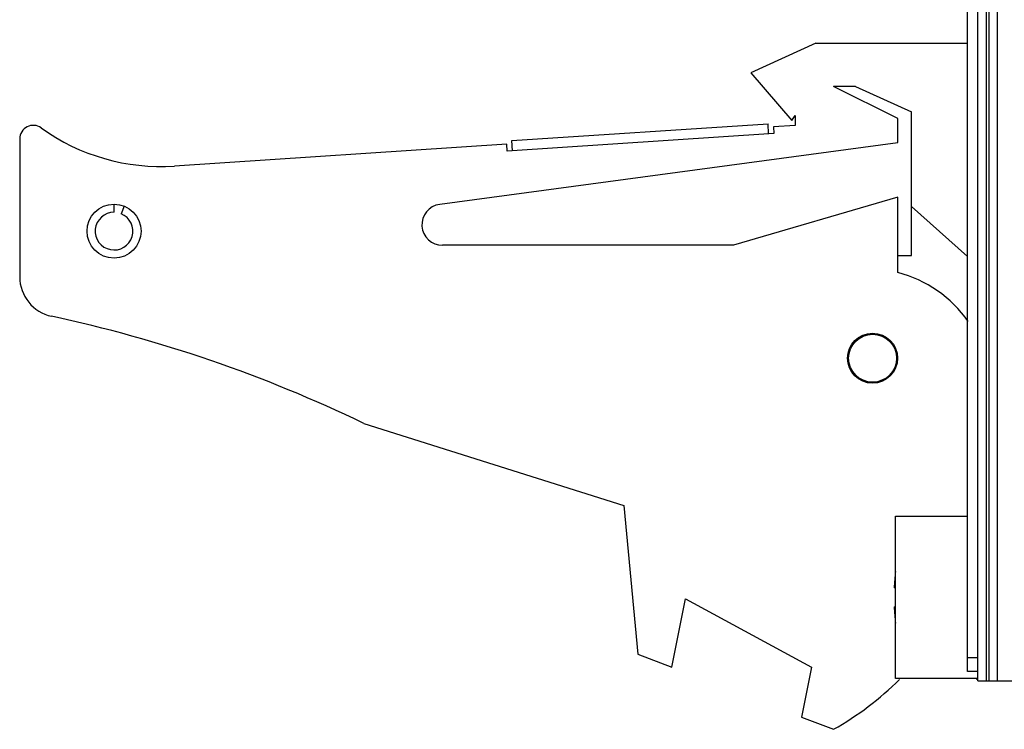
# Model space of a CAD drawing. Header units: inches. Extents: x 0.2 to 16.8, y 0.1 to 10.8.
# Tile 7 of 36: x 8.1 to 9.5, y 3 to 4. Entities that reach past the tile are written whole.
import ezdxf

# ---------------------------------------------------------------- set-up
doc = ezdxf.new("R2010")
doc.units = ezdxf.units.IN
doc.header["$LTSCALE"] = 0.935
doc.header["$MEASUREMENT"] = 0
doc.layers.get('0').update_dxf_attribs({"linetype": 'CONTINUOUS'})

msp = doc.modelspace()

# ---------------------------------------------------------------- linework, layer by layer
at = {"color": 7, "linetype": 'CONTINUOUS'}
for p, q in [((9.4581, 3.0542), (9.4581, 8.0932)), ((9.5015, 8.1072), (9.5015, 3.0403)), ((9.4733, 3.0742), (9.4733, 8.0732)), ((9.2365, 3.9715), (9.1415, 3.9285)), ((9.2365, 3.9715), (9.4581, 3.9715)), ((9.1415, 3.9285), (9.2015, 3.8585)), ((9.2947, 3.9085), (9.2625, 3.9085)), ((9.3565, 3.8615), (9.2625, 3.9085)), ((9.2947, 3.9085), (9.3765, 3.8715)), ((9.3765, 3.6615), (9.3765, 3.8715)), ((8.7926, 3.8294), (9.1668, 3.8539)), ((9.1677, 3.839), (9.1668, 3.8539)), ((9.2015, 3.8585), (9.2065, 3.8661)), ((9.2065, 3.8661), (9.2065, 3.8515)), ((9.3565, 3.8265), (9.3565, 3.8615)), ((9.1752, 3.8395), (8.7861, 3.814)), ((9.2065, 3.8515), (9.1746, 3.8494)), ((9.1746, 3.8494), (9.1752, 3.8395)), ((8.0743, 3.8319), (8.0743, 3.6304)), ((8.7854, 3.8239), (8.3001, 3.7922)), ((8.6875, 3.7363), (9.3565, 3.8265)), ((8.7861, 3.814), (8.7854, 3.8239)), ((8.7936, 3.8145), (8.7926, 3.8294)), ((9.3565, 3.7465), (9.1165, 3.6765)), ((9.3565, 3.6365), (9.3565, 3.7465)), ((8.212, 3.7246), (8.212, 3.7365)), ((8.2269, 3.7336), (8.2224, 3.7226)), ((9.3765, 3.7331), (9.4581, 3.6602)), ((9.1165, 3.6765), (8.6915, 3.6765)), ((9.3565, 3.6615), (9.3765, 3.6615)), ((8.5765, 3.4162), (8.9565, 3.2965)), ((8.9565, 3.2965), (8.9765, 3.0795)), ((9.3531, 3.2808), (9.4581, 3.2808)), ((9.3531, 3.0438), (9.3531, 3.2808)), ((9.3531, 3.1761), (9.351, 3.1761)), ((9.0265, 3.0603), (9.0465, 3.1603)), ((9.0465, 3.1603), (9.2305, 3.0603)), ((9.351, 3.1485), (9.3531, 3.1485)), ((8.9765, 3.0795), (9.0265, 3.0603)), ((9.4731, 3.0403), (9.4731, 3.0655)), ((9.2305, 3.0603), (9.2159, 2.9874)), ((9.4731, 3.0542), (9.4581, 3.0542)), ((9.4731, 3.0438), (9.3531, 3.0438)), ((9.4715, 3.0425), (9.4715, 3.0438)), ((9.4731, 3.0425), (9.4715, 3.0425)), ((9.4731, 3.0403), (9.5715, 3.0403)), ((9.2159, 2.9874), (9.2625, 2.9695))]:
    msp.add_line(p, q, dxfattribs=at)
at = {"color": 9, "linetype": 'CONTINUOUS'}
for p, q in [((9.4851, 8.1072), (9.4851, 3.0403)), ((9.4895, 3.0403), (9.4895, 8.1072)), ((9.4581, 3.0742), (9.4733, 3.0742))]:
    msp.add_line(p, q, dxfattribs=at)
at = {"color": 7, "linetype": 'CONTINUOUS'}
for centre, radius in [((8.212, 3.6971), 0.0394), ((9.3195, 3.5115), 0.0365), ((9.3195, 3.5115), 0.035)]:
    msp.add_circle(centre, radius, dxfattribs=at)
for centre, radius, start, end in [((8.094, 3.8319), 0.0197, 54.3082, 180), ((8.2805, 4.0915), 0.3, 234.3082, 273.7467), ((8.212, 3.6971), 0.0275, 90, 67.8538), ((8.6915, 3.7065), 0.03, 97.6845, 270), ((8.1333, 3.6304), 0.059, 180, 257.8712), ((9.3115, 3.4622), 0.18, 34.8731, 75.5225), ((7.6952, 1.592), 2.026, 64.2145, 77.8712), ((9.6634, 3.1623), 0.3127, 173.0313, 177.4743), ((9.6634, 3.1623), 0.3127, 182.5257, 186.9687), ((9.0415, 3.3615), 0.45, 299.4136, 314.827)]:
    msp.add_arc(centre, radius, start, end, dxfattribs=at)
msp.add_open_spline([(9.4731, 3.0655), (9.4731, 3.0669), (9.4732, 3.0698), (9.4733, 3.0727), (9.4733, 3.0742)], degree=3, knots=[0, 0, 0, 0, 0.473223, 1, 1, 1, 1], dxfattribs=at)

doc.saveas('drawing.dxf')
